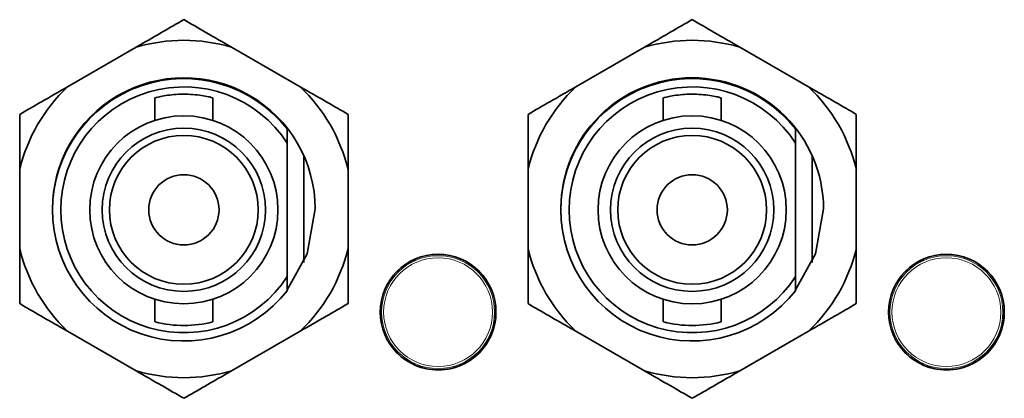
# Model space of a CAD drawing. Header units: millimetres. Extents: x 0 to 1118, y 0 to 864.
# Tile 40 of 172: x 311.51 to 317.46, y 378.8 to 381.09. Entities that reach past the tile are written whole.
import ezdxf

# ---------------------------------------------------------------- set-up
doc = ezdxf.new("R2010")
doc.units = ezdxf.units.MM

msp = doc.modelspace()

# ---------------------------------------------------------------- linework, layer by layer
at = {"color": 7, "linetype": 'Continuous', "lineweight": 35}
for p, q in [((312.2125, 380.925), (311.7977, 380.6855)), ((313.2047, 380.6855), (312.7899, 380.925)), ((315.285, 380.925), (314.8702, 380.6855)), ((316.2772, 380.6855), (315.8624, 380.925)), ((312.3262, 380.6194), (312.3262, 380.4821)), ((312.6762, 380.4821), (312.6762, 380.6188)), ((315.3987, 380.6194), (315.3987, 380.4821)), ((315.7487, 380.4821), (315.7487, 380.6188)), ((313.1262, 380.3442), (313.1262, 380.4303)), ((316.1987, 380.3442), (316.1987, 380.4303)), ((313.1262, 379.5378), (313.1262, 380.3442)), ((316.1987, 379.5378), (316.1987, 380.3442)), ((313.2262, 379.6229), (313.2262, 380.2691)), ((316.2987, 379.6229), (316.2987, 380.2691)), ((311.509, 380.1855), (311.509, 379.7065)), ((313.4934, 379.7065), (313.4934, 380.1855)), ((314.5815, 380.1855), (314.5815, 379.7065)), ((316.5659, 379.7065), (316.5659, 380.1855)), ((313.1262, 379.4517), (313.1262, 379.5378)), ((316.1987, 379.4517), (316.1987, 379.5378)), ((312.3262, 379.3998), (312.3262, 379.2626)), ((312.6762, 379.2632), (312.6762, 379.3998)), ((315.3987, 379.3998), (315.3987, 379.2626)), ((315.7487, 379.2632), (315.7487, 379.3998)), ((311.7977, 379.2065), (312.2125, 378.967)), ((312.7899, 378.967), (313.2047, 379.2065)), ((314.8702, 379.2065), (315.285, 378.967)), ((315.8624, 378.967), (316.2772, 379.2065))]:
    msp.add_line(p, q, dxfattribs=at)
at = {"color": 7, "linetype": 'Continuous', "lineweight": 18}
for p, q in [((313.9018, 379.6442), (313.9017, 379.6444)), ((316.9743, 379.6442), (316.9742, 379.6444)), ((313.8266, 379.6011), (313.8267, 379.6009)), ((313.8468, 379.6153), (313.8482, 379.6109)), ((313.8824, 379.6307), (313.8793, 379.634)), ((316.8991, 379.6011), (316.8992, 379.6009)), ((316.9193, 379.6153), (316.9207, 379.6109)), ((316.9549, 379.6307), (316.9518, 379.634)), ((314.3873, 379.3407), (314.3828, 379.3418)), ((314.3849, 379.3653), (314.3851, 379.3654)), ((317.4598, 379.3407), (317.4553, 379.3418)), ((317.4574, 379.3653), (317.4576, 379.3654)), ((314.3828, 379.3022), (314.3873, 379.3033)), ((314.3849, 379.2787), (314.3851, 379.2786)), ((317.4553, 379.3022), (317.4598, 379.3033)), ((317.4574, 379.2787), (317.4576, 379.2786)), ((313.8266, 379.0429), (313.8267, 379.0431)), ((316.8991, 379.0429), (316.8992, 379.0431)), ((313.8482, 379.0331), (313.8468, 379.0287)), ((313.8793, 379.01), (313.8824, 379.0133)), ((313.9017, 378.9995), (313.9018, 378.9997)), ((316.9207, 379.0331), (316.9193, 379.0287)), ((316.9518, 379.01), (316.9549, 379.0133)), ((316.9742, 378.9995), (316.9743, 378.9997))]:
    msp.add_line(p, q, dxfattribs=at)
at = {"color": 7, "linetype": 'Continuous', "lineweight": 35, "flags": 128}
for points in [[(313.1227, 379.4522), (313.2471, 379.6745), (313.2949, 379.946)], [(316.1952, 379.4522), (316.3196, 379.6745), (316.3674, 379.946)]]:
    msp.add_lwpolyline(points, dxfattribs=at)
at = {"color": 7, "linetype": 'Continuous', "lineweight": 18, "flags": 128}
for points in [[(313.9018, 379.6442), (313.9, 379.6437), (313.8996, 379.6436)], [(316.9743, 379.6442), (316.9725, 379.6437), (316.9721, 379.6436)], [(313.8284, 379.6024), (313.8281, 379.6021), (313.8267, 379.6009)], [(316.9009, 379.6024), (316.9006, 379.6021), (316.8992, 379.6009)], [(314.3849, 379.3653), (314.3853, 379.3635), (314.3854, 379.3631)], [(317.4574, 379.3653), (317.4578, 379.3635), (317.4579, 379.3631)], [(314.3849, 379.2787), (314.3853, 379.2805), (314.3854, 379.2809)], [(317.4574, 379.2787), (317.4578, 379.2805), (317.4579, 379.2809)], [(313.8284, 379.0415), (313.8281, 379.0418), (313.8267, 379.0431)], [(316.9009, 379.0415), (316.9006, 379.0418), (316.8992, 379.0431)], [(313.8996, 379.0004), (313.9, 379.0003), (313.9018, 378.9997)], [(316.9721, 379.0004), (316.9725, 379.0003), (316.9743, 378.9997)]]:
    msp.add_lwpolyline(points, dxfattribs=at)
at = {"color": 7, "linetype": 'Continuous', "lineweight": 35}
for centre, radius in [((312.5012, 379.941), 0.5687), ((315.5737, 379.941), 0.5688), ((312.5012, 379.941), 0.4937), ((315.5737, 379.941), 0.4937), ((312.5012, 379.941), 0.45), ((315.5737, 379.941), 0.45), ((312.5012, 379.941), 0.2125), ((315.5737, 379.941), 0.2125), ((314.0378, 379.322), 0.35), ((317.1103, 379.322), 0.35)]:
    msp.add_circle(centre, radius, dxfattribs=at)
at = {"color": 7, "linetype": 'Continuous', "lineweight": 18}
for centre, radius in [((314.0378, 379.322), 0.3415), ((314.0378, 379.322), 0.329), ((317.1103, 379.322), 0.3415), ((317.1103, 379.322), 0.329)]:
    msp.add_circle(centre, radius, dxfattribs=at)
at = {"color": 7, "linetype": 'Continuous', "lineweight": 35}
for centre, radius, start, end in [((312.5012, 379.946), 1.0207, 73.56967, 106.43033), ((315.5737, 379.946), 1.0207, 73.56967, 106.43033), ((312.5012, 379.946), 0.7937, 0, 180.1804), ((312.5012, 379.941), 0.7938, 38.05666, 321.94334), ((315.5737, 379.946), 0.7938, 0, 179.96578), ((315.5737, 379.941), 0.7938, 38.05666, 321.94334), ((312.5012, 379.946), 1.0207, 133.56967, 166.43033), ((312.5012, 379.941), 0.7438, 32.82437, 327.17563), ((312.5012, 379.946), 1.0207, 13.56967, 46.43033), ((315.5737, 379.946), 1.0207, 133.56967, 166.43033), ((315.5737, 379.941), 0.7438, 32.82437, 327.17563), ((315.5737, 379.946), 1.0207, 13.56967, 46.43033), ((312.5012, 379.946), 1.0207, 193.56967, 226.43033), ((312.5012, 379.946), 1.0207, 313.56967, 346.43033), ((315.5737, 379.946), 1.0207, 193.56967, 226.43033), ((315.5737, 379.946), 1.0207, 313.56967, 346.43033), ((314.0378, 379.322), 0.3498, 247.117, 352.883), ((317.1103, 379.322), 0.3498, 247.117, 352.883), ((312.5012, 379.941), 0.7, 255.71877, 284.47769), ((315.5737, 379.941), 0.7, 255.71877, 284.47769), ((312.5012, 379.946), 1.0207, 253.56967, 286.43033), ((315.5737, 379.946), 1.0207, 253.56967, 286.43033)]:
    msp.add_arc(centre, radius, start, end, dxfattribs=at)
at = {"color": 7, "linetype": 'Continuous', "lineweight": 18}
for centre, radius, start, end in [((313.8957, 379.6494), 0.0125, 237.94511, 293.44795), ((314.0378, 379.322), 0.3498, 7.117, 112.883), ((316.9682, 379.6494), 0.0125, 237.94493, 293.44795), ((317.1103, 379.322), 0.3498, 7.117, 112.883), ((314.0378, 379.322), 0.3498, 127.117, 232.883), ((313.4215, 378.4793), 1.1926, 69.82738, 70.13502), ((313.8253, 379.6088), 0.0125, 306.55189, 2.05506), ((313.8506, 379.6124), 0.00286, 212.09459, 250.85183), ((313.8799, 379.6294), 0.00286, 349.14817, 27.90541), ((317.1103, 379.322), 0.3498, 127.117, 232.883), ((316.494, 378.4793), 1.1926, 69.82738, 70.13502), ((316.8978, 379.6088), 0.0125, 306.55189, 2.05502), ((316.9231, 379.6124), 0.00286, 212.09459, 250.85183), ((316.9524, 379.6294), 0.00286, 349.14817, 27.90541), ((313.6162, 380.2771), 1.1926, 309.82738, 310.13502), ((314.3924, 379.3626), 0.0125, 186.55205, 242.05494), ((314.383, 379.3389), 0.00286, 92.09459, 130.85183), ((316.6887, 380.2771), 1.1926, 309.82738, 310.13502), ((317.4649, 379.3626), 0.0125, 186.55205, 242.05501), ((317.4555, 379.3389), 0.00286, 92.09459, 130.85183), ((314.3924, 379.2813), 0.0125, 117.945, 173.44795), ((314.383, 379.3051), 0.00286, 229.14817, 267.90541), ((317.4649, 379.2813), 0.0125, 117.94506, 173.44795), ((317.4555, 379.3051), 0.00286, 229.14817, 267.90541), ((313.4199, 380.1691), 1.1973, 289.86559, 290.17202), ((313.8253, 379.0352), 0.0125, 357.94498, 53.44811), ((316.4924, 380.1691), 1.1973, 289.86559, 290.17202), ((316.8978, 379.0352), 0.0125, 357.94491, 53.44811), ((313.8799, 379.0146), 0.00286, 332.09459, 10.85183), ((313.8957, 378.9946), 0.0125, 66.55189, 122.0552), ((316.9524, 379.0146), 0.00286, 332.09459, 10.85183), ((316.9682, 378.9946), 0.0125, 66.55189, 122.0551)]:
    msp.add_arc(centre, radius, start, end, dxfattribs=at)
for centre, major_axis, start_param, end_param in [((314.0381, 379.3214), (-0.1731, 0.2999), 6.225992, 6.340379), ((317.1106, 379.3214), (-0.1731, 0.2999), 6.225992, 6.340379), ((314.0372, 379.322), (0.3463, 0), 6.225992, 6.340379), ((317.1097, 379.322), (0.3463, 0), 6.225992, 6.340379), ((314.0381, 379.3226), (0.1731, 0.2999), 3.084399, 3.198786), ((317.1106, 379.3226), (0.1731, 0.2999), 3.084399, 3.198786)]:
    msp.add_ellipse(centre, major_axis=major_axis, ratio=0.999578, start_param=start_param, end_param=end_param, dxfattribs=at)
at = {"color": 7, "linetype": 'Continuous', "lineweight": 35}
for points, knots in [([(312.5012, 381.0917), (312.4161, 381.0425), (312.322, 380.9882), (312.222, 380.9305), (312.2125, 380.925)], [0, 0, 0, 0, 0.904788, 1, 1, 1, 1]), ([(312.7899, 380.925), (312.7373, 380.9553), (312.638, 381.0127), (312.545, 381.0664), (312.5012, 381.0917)], [0, 0, 0, 0, 0.529258, 1, 1, 1, 1]), ([(315.5737, 381.0917), (315.4886, 381.0425), (315.3945, 380.9882), (315.2945, 380.9305), (315.285, 380.925)], [0, 0, 0, 0, 0.904788, 1, 1, 1, 1]), ([(315.8624, 380.925), (315.8098, 380.9553), (315.7105, 381.0127), (315.6175, 381.0664), (315.5737, 381.0917)], [0, 0, 0, 0, 0.529258, 1, 1, 1, 1]), ([(311.7977, 380.6855), (311.7451, 380.6552), (311.6458, 380.5978), (311.5528, 380.5441), (311.509, 380.5188)], [0, 0, 0, 0, 0.529258, 1, 1, 1, 1]), ([(313.4934, 380.5188), (313.4082, 380.568), (313.3142, 380.6223), (313.2142, 380.68), (313.2047, 380.6855)], [0, 0, 0, 0, 0.904788, 1, 1, 1, 1]), ([(314.8702, 380.6855), (314.8176, 380.6552), (314.7183, 380.5978), (314.6253, 380.5441), (314.5815, 380.5188)], [0, 0, 0, 0, 0.529258, 1, 1, 1, 1]), ([(316.5659, 380.5188), (316.4807, 380.568), (316.3867, 380.6223), (316.2867, 380.68), (316.2772, 380.6855)], [0, 0, 0, 0, 0.904788, 1, 1, 1, 1]), ([(312.6762, 380.6188), (312.6743, 380.6193), (312.6706, 380.6203), (312.6415, 380.6271), (312.5981, 380.6349), (312.543, 380.6406), (312.4836, 380.6416), (312.427, 380.6377), (312.3782, 380.6305), (312.3434, 380.6232), (312.3259, 380.6187), (312.3279, 380.6192), (312.3285, 380.6194)], [0, 0, 0, 0, 0.105087, 0.210094, 0.317186, 0.425742, 0.532081, 0.636081, 0.741046, 0.848846, 0.957133, 1, 1, 1, 1]), ([(315.7487, 380.6188), (315.7468, 380.6193), (315.7431, 380.6203), (315.714, 380.6271), (315.6706, 380.6349), (315.6155, 380.6406), (315.5561, 380.6416), (315.4995, 380.6377), (315.4507, 380.6305), (315.4159, 380.6232), (315.3984, 380.6187), (315.4004, 380.6192), (315.401, 380.6194)], [0, 0, 0, 0, 0.105087, 0.210094, 0.317186, 0.425742, 0.532081, 0.636081, 0.741046, 0.848846, 0.957133, 1, 1, 1, 1]), ([(311.509, 380.5188), (311.509, 380.5015), (311.509, 380.3949), (311.509, 380.2809), (311.509, 380.1855)], [0, 0, 0, 0, 0.16266, 1, 1, 1, 1]), ([(313.4934, 380.1855), (313.4934, 380.1972), (313.4934, 380.3126), (313.4934, 380.4212), (313.4934, 380.5188)], [0, 0, 0, 0, 0.101181, 1, 1, 1, 1]), ([(314.5815, 380.5188), (314.5815, 380.5015), (314.5815, 380.3949), (314.5815, 380.2809), (314.5815, 380.1855)], [0, 0, 0, 0, 0.16266, 1, 1, 1, 1]), ([(316.5659, 380.1855), (316.5659, 380.1972), (316.5659, 380.3126), (316.5659, 380.4212), (316.5659, 380.5188)], [0, 0, 0, 0, 0.101181, 1, 1, 1, 1]), ([(311.509, 379.7065), (311.509, 379.6948), (311.509, 379.5794), (311.509, 379.4708), (311.509, 379.3732)], [0, 0, 0, 0, 0.101181, 1, 1, 1, 1]), ([(313.4934, 379.3732), (313.4934, 379.3905), (313.4934, 379.4971), (313.4934, 379.6111), (313.4934, 379.7065)], [0, 0, 0, 0, 0.16266, 1, 1, 1, 1]), ([(314.5815, 379.7065), (314.5815, 379.6948), (314.5815, 379.5794), (314.5815, 379.4708), (314.5815, 379.3732)], [0, 0, 0, 0, 0.101181, 1, 1, 1, 1]), ([(316.5659, 379.3732), (316.5659, 379.3905), (316.5659, 379.4971), (316.5659, 379.6111), (316.5659, 379.7065)], [0, 0, 0, 0, 0.16266, 1, 1, 1, 1]), ([(311.509, 379.3732), (311.5941, 379.324), (311.6882, 379.2697), (311.7882, 379.212), (311.7977, 379.2065)], [0, 0, 0, 0, 0.904788, 1, 1, 1, 1]), ([(313.2047, 379.2065), (313.2572, 379.2368), (313.3566, 379.2942), (313.4496, 379.3479), (313.4934, 379.3732)], [0, 0, 0, 0, 0.529258, 1, 1, 1, 1]), ([(314.5815, 379.3732), (314.6666, 379.324), (314.7607, 379.2697), (314.8607, 379.212), (314.8702, 379.2065)], [0, 0, 0, 0, 0.904788, 1, 1, 1, 1]), ([(316.2772, 379.2065), (316.3297, 379.2368), (316.4291, 379.2942), (316.5221, 379.3479), (316.5659, 379.3732)], [0, 0, 0, 0, 0.529258, 1, 1, 1, 1]), ([(312.2125, 378.967), (312.2651, 378.9366), (312.3644, 378.8793), (312.4574, 378.8256), (312.5012, 378.8003)], [0, 0, 0, 0, 0.529258, 1, 1, 1, 1]), ([(312.5012, 378.8003), (312.5863, 378.8495), (312.6804, 378.9038), (312.7804, 378.9615), (312.7899, 378.967)], [0, 0, 0, 0, 0.904788, 1, 1, 1, 1]), ([(315.285, 378.967), (315.3376, 378.9366), (315.4369, 378.8793), (315.5299, 378.8256), (315.5737, 378.8003)], [0, 0, 0, 0, 0.529258, 1, 1, 1, 1]), ([(315.5737, 378.8003), (315.6588, 378.8495), (315.7529, 378.9038), (315.8529, 378.9615), (315.8624, 378.967)], [0, 0, 0, 0, 0.904788, 1, 1, 1, 1])]:
    msp.add_open_spline(points, degree=3, knots=knots, dxfattribs=at)
at = {"color": 7, "linetype": 'Continuous', "lineweight": 18}
for points, knots in [([(313.8869, 379.6406), (313.8877, 379.6394), (313.8888, 379.6379), (313.8884, 379.6353), (313.8874, 379.6337), (313.886, 379.6325), (313.8851, 379.6319), (313.8841, 379.6314), (313.8831, 379.631), (313.8826, 379.6308), (313.8824, 379.6307)], [0, 0, 0, 0, 0.481674, 0.669596, 0.834049, 0.880384, 0.911463, 0.948744, 0.981439, 1, 1, 1, 1]), ([(313.9007, 379.6379), (313.9004, 379.6377), (313.8999, 379.6373), (313.896, 379.6354), (313.8923, 379.6336), (313.8879, 379.6314), (313.8847, 379.6299), (313.883, 379.629), (313.8827, 379.6288)], [0, 0, 0, 0, 0.418026, 0.594815, 0.771695, 0.873161, 0.974276, 1, 1, 1, 1]), ([(316.9594, 379.6406), (316.9602, 379.6394), (316.9613, 379.6379), (316.9609, 379.6353), (316.9599, 379.6337), (316.9585, 379.6325), (316.9576, 379.6319), (316.9566, 379.6314), (316.9556, 379.631), (316.9551, 379.6308), (316.9549, 379.6307)], [0, 0, 0, 0, 0.481674, 0.669596, 0.834049, 0.880384, 0.911463, 0.948744, 0.981439, 1, 1, 1, 1]), ([(316.9732, 379.6379), (316.9729, 379.6377), (316.9724, 379.6373), (316.9685, 379.6354), (316.9648, 379.6336), (316.9604, 379.6314), (316.9572, 379.6299), (316.9555, 379.629), (316.9552, 379.6288)], [0, 0, 0, 0, 0.418026, 0.594815, 0.771695, 0.873161, 0.974276, 1, 1, 1, 1]), ([(313.8496, 379.6097), (313.8483, 379.6088), (313.8456, 379.6071), (313.8416, 379.6044), (313.8377, 379.6018), (313.8338, 379.5992), (313.8329, 379.5987), (313.8327, 379.5987), (313.8327, 379.5987)], [0, 0, 0, 0, 0.106203, 0.213089, 0.349307, 0.572631, 0.997278, 1, 1, 1, 1]), ([(316.9221, 379.6097), (316.9208, 379.6088), (316.9181, 379.6071), (316.9141, 379.6044), (316.9102, 379.6018), (316.9063, 379.5992), (316.9054, 379.5987), (316.9052, 379.5987), (316.9052, 379.5987)], [0, 0, 0, 0, 0.106203, 0.213089, 0.349307, 0.572631, 0.997278, 1, 1, 1, 1]), ([(314.3811, 379.3029), (314.3814, 379.3113), (314.3819, 379.324), (314.3813, 379.3367), (314.3811, 379.3411)], [0, 0, 0, 0, 0.655623, 1, 1, 1, 1]), ([(317.4536, 379.3029), (317.4539, 379.3113), (317.4544, 379.324), (317.4538, 379.3367), (317.4536, 379.3411)], [0, 0, 0, 0, 0.655623, 1, 1, 1, 1]), ([(314.38, 379.2828), (314.3799, 379.2832), (314.3798, 379.2838), (314.3801, 379.2881), (314.3804, 379.2922), (314.3807, 379.2971), (314.381, 379.3006), (314.3811, 379.3025), (314.3811, 379.3029)], [0, 0, 0, 0, 0.4180259, 0.5948154, 0.7716952, 0.8731613, 0.9742761, 1, 1, 1, 1]), ([(317.4525, 379.2828), (317.4524, 379.2832), (317.4523, 379.2838), (317.4526, 379.2881), (317.4529, 379.2922), (317.4532, 379.2971), (317.4535, 379.3006), (317.4536, 379.3025), (317.4536, 379.3029)], [0, 0, 0, 0, 0.4180259, 0.5948154, 0.7716952, 0.8731613, 0.9742761, 1, 1, 1, 1]), ([(313.8374, 379.032), (313.838, 379.0332), (313.8387, 379.035), (313.8412, 379.036), (313.8431, 379.0359), (313.8448, 379.0352), (313.8458, 379.0347), (313.8467, 379.0342), (313.8476, 379.0336), (313.848, 379.0332), (313.8482, 379.0331)], [0, 0, 0, 0, 0.481674, 0.669596, 0.834049, 0.880384, 0.911463, 0.948744, 0.981439, 1, 1, 1, 1]), ([(313.8496, 379.0343), (313.8567, 379.0298), (313.8675, 379.023), (313.8788, 379.0172), (313.8827, 379.0152)], [0, 0, 0, 0, 0.655623, 1, 1, 1, 1]), ([(313.8827, 379.0152), (313.8842, 379.0144), (313.8871, 379.013), (313.8913, 379.0109), (313.8955, 379.0088), (313.8997, 379.0068), (313.9007, 379.0062), (313.9007, 379.006), (313.9007, 379.006)], [0, 0, 0, 0, 0.106203, 0.213089, 0.349307, 0.572631, 0.997278, 1, 1, 1, 1]), ([(316.9099, 379.032), (316.9105, 379.0332), (316.9112, 379.035), (316.9137, 379.036), (316.9156, 379.0359), (316.9173, 379.0352), (316.9183, 379.0347), (316.9192, 379.0342), (316.9201, 379.0336), (316.9205, 379.0332), (316.9207, 379.0331)], [0, 0, 0, 0, 0.481674, 0.669596, 0.834049, 0.880384, 0.911463, 0.948744, 0.981439, 1, 1, 1, 1]), ([(316.9221, 379.0343), (316.9292, 379.0298), (316.94, 379.023), (316.9513, 379.0172), (316.9552, 379.0152)], [0, 0, 0, 0, 0.655623, 1, 1, 1, 1]), ([(316.9552, 379.0152), (316.9567, 379.0144), (316.9596, 379.013), (316.9638, 379.0109), (316.968, 379.0088), (316.9722, 379.0068), (316.9732, 379.0062), (316.9732, 379.006), (316.9732, 379.006)], [0, 0, 0, 0, 0.106203, 0.213089, 0.349307, 0.572631, 0.997278, 1, 1, 1, 1])]:
    msp.add_open_spline(points, degree=3, knots=knots, dxfattribs=at)

doc.saveas('drawing.dxf')
